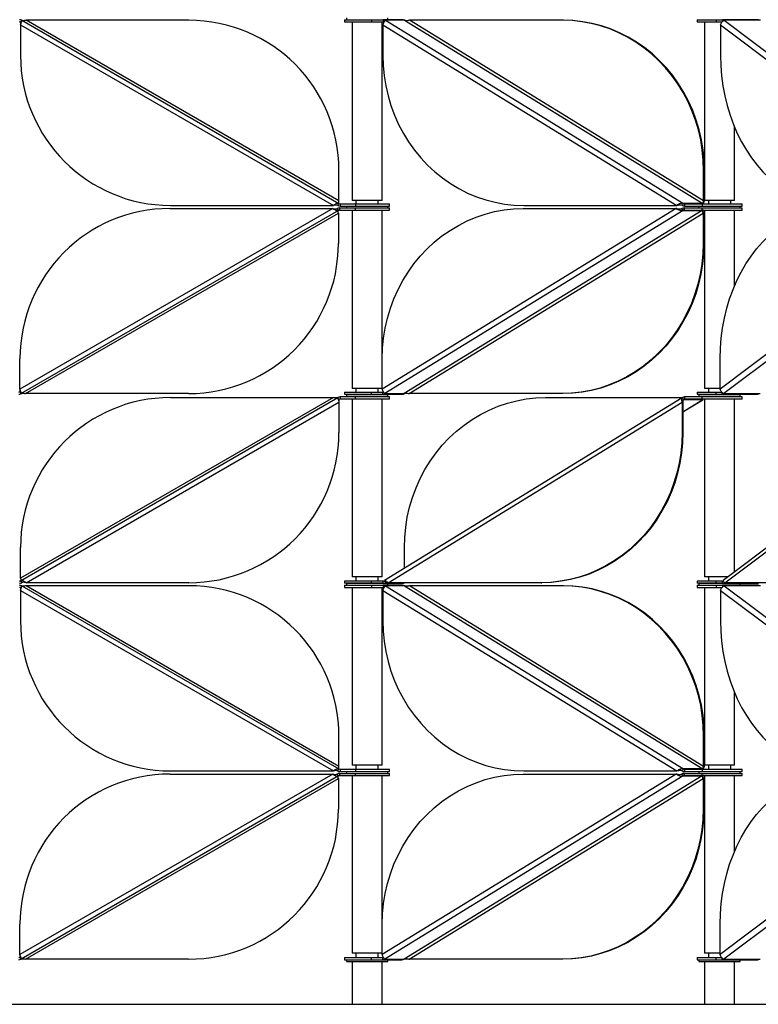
# Model space of a CAD drawing. Header units: millimetres. Extents: x 5 to 415, y 2 to 292.
# Tile 9 of 82: x 98 to 118, y 154 to 180. Entities that reach past the tile are written whole.
import ezdxf

# ---------------------------------------------------------------- set-up
doc = ezdxf.new("R2010")
doc.units = ezdxf.units.MM

msp = doc.modelspace()

# ---------------------------------------------------------------- linework, layer by layer
at = {"color": 7, "linetype": 'Continuous', "lineweight": 25}
for p, q in [((98.3676, 180.2235), (98.3376, 180.1716)), ((98.3376, 180.1023), (106.6758, 175.2882)), ((98.3376, 180.1023), (98.3376, 179.2882)), ((98.3676, 180.2235), (106.8258, 175.3402)), ((106.8258, 175.4094), (98.4876, 180.2235)), ((102.8258, 180.2235), (98.4876, 180.2235)), ((106.9737, 180.2396), (106.9737, 180.1796)), ((106.9737, 180.2396), (107.6947, 180.2396)), ((106.9737, 180.1796), (107.6947, 180.1796)), ((107.0237, 180.2896), (107.0237, 180.2396)), ((107.1737, 180.1796), (107.1737, 175.4221)), ((107.6947, 180.2396), (107.6947, 180.1796)), ((107.6947, 180.2396), (108.0065, 180.2396)), ((107.6947, 180.1796), (108.0069, 180.1796)), ((107.9737, 175.4221), (107.9737, 180.1796)), ((107.994, 180.1023), (115.8296, 175.2882)), ((107.994, 180.1023), (107.994, 179.2882)), ((108.0069, 180.2396), (108.0069, 180.1796)), ((108.0069, 180.2396), (108.0103, 180.2396)), ((108.5164, 180.2396), (108.0103, 180.2396)), ((108.0633, 180.2235), (116.0116, 175.3402)), ((108.5762, 180.2235), (108.0633, 180.2235)), ((108.1237, 180.2396), (108.1237, 180.2896)), ((108.5164, 180.2396), (108.5198, 180.2396)), ((108.5762, 180.2235), (116.5246, 175.3402)), ((116.5451, 175.4094), (108.7095, 180.2235)), ((112.7862, 180.2235), (108.7095, 180.2235)), ((112.8067, 180.2235), (112.7862, 180.2235)), ((116.3709, 180.2396), (116.3709, 180.1796)), ((116.3709, 180.2396), (116.8837, 180.2396)), ((116.3709, 180.1796), (116.8837, 180.1796)), ((116.5709, 180.1796), (116.5709, 175.4221)), ((116.8837, 180.2396), (116.8837, 180.1796)), ((116.8837, 180.2396), (117.0487, 180.2396)), ((116.8837, 180.1796), (117.0407, 180.1796)), ((116.997, 180.1023), (123.3853, 175.2882)), ((116.997, 180.1023), (116.997, 179.2882)), ((117.0511, 180.2396), (117.0511, 180.1946)), ((117.0511, 180.2396), (117.0576, 180.2396)), ((118.0087, 180.2396), (117.0576, 180.2396)), ((117.0971, 180.2235), (123.5773, 175.3402)), ((118.0611, 180.2235), (117.0971, 180.2235)), ((117.3709, 175.4221), (117.3709, 177.3736)), ((106.8258, 175.4094), (106.8258, 176.2235)), ((116.5451, 175.4094), (116.5451, 176.2235)), ((116.5656, 176.2235), (116.5451, 176.2235)), ((116.5656, 175.4094), (116.5656, 176.2235)), ((106.7958, 175.2882), (106.8258, 175.3402)), ((107.9259, 175.4221), (107.1737, 175.4221)), ((107.2737, 175.4221), (107.2737, 175.3321)), ((107.8737, 175.3321), (107.8737, 175.4221)), ((107.9737, 175.4221), (107.9259, 175.4221)), ((115.9834, 175.2882), (116.0116, 175.3402)), ((116.5246, 175.3402), (116.0116, 175.3402)), ((116.5451, 175.4094), (116.5656, 175.4094)), ((117.3231, 175.4221), (116.5709, 175.4221)), ((116.6709, 175.4221), (116.6709, 175.3321)), ((117.2709, 175.3321), (117.2709, 175.4221)), ((117.3709, 175.4221), (117.3231, 175.4221)), ((106.6598, 175.2061), (98.3215, 170.392)), ((106.8098, 175.1541), (98.3515, 170.2708)), ((98.4715, 170.2708), (106.8098, 175.0848)), ((102.3215, 175.2061), (106.6598, 175.2061)), ((102.3376, 175.2882), (106.6758, 175.2882)), ((106.8098, 175.1541), (106.7798, 175.2061)), ((106.8098, 175.0848), (106.8098, 174.2708)), ((106.8398, 175.2222), (106.8398, 175.1622)), ((106.8398, 175.2222), (107.259, 175.2222)), ((106.8398, 175.1622), (107.259, 175.1622)), ((106.8558, 175.3321), (106.8558, 175.2721)), ((106.8558, 175.3321), (107.27, 175.3321)), ((106.8558, 175.2721), (107.27, 175.2721)), ((107.0237, 175.2721), (107.0237, 175.2222)), ((107.1737, 175.1622), (107.1737, 170.4047)), ((107.259, 175.2222), (107.259, 175.1622)), ((107.259, 175.2222), (108.1737, 175.2222)), ((107.259, 175.1622), (108.1737, 175.1622)), ((107.27, 175.3321), (107.27, 175.2721)), ((107.27, 175.3321), (108.1737, 175.3321)), ((107.27, 175.2721), (108.1737, 175.2721)), ((107.9737, 170.4047), (107.9737, 175.1622)), ((115.8145, 175.2061), (107.9789, 170.392)), ((115.9965, 175.1541), (108.0482, 170.2708)), ((108.1237, 175.2222), (108.1237, 175.2721)), ((108.1737, 175.2721), (108.1737, 175.3321)), ((108.1737, 175.1622), (108.1737, 175.2222)), ((116.5094, 175.1541), (108.5611, 170.2708)), ((108.6944, 170.2708), (116.53, 175.0848)), ((111.7378, 175.2061), (115.8145, 175.2061)), ((111.7529, 175.2882), (115.8296, 175.2882)), ((115.835, 175.2061), (115.8145, 175.2061)), ((115.8502, 175.2882), (115.8296, 175.2882)), ((115.9965, 175.1541), (115.9683, 175.2061)), ((115.9965, 175.1541), (116.5094, 175.1541)), ((116.0247, 175.2222), (116.0247, 175.1622)), ((116.0282, 175.2222), (116.0247, 175.2222)), ((116.0282, 175.1622), (116.0247, 175.1622)), ((116.0282, 175.1622), (116.0282, 175.2222)), ((116.032, 175.2222), (116.5004, 175.2222)), ((116.032, 175.1622), (116.5004, 175.1622)), ((116.0398, 175.3321), (116.0398, 175.2721)), ((116.0398, 175.3321), (116.5085, 175.3321)), ((116.0398, 175.2721), (116.5085, 175.2721)), ((116.4209, 175.2721), (116.4209, 175.2222)), ((116.5004, 175.2222), (116.5004, 175.1622)), ((116.5004, 175.2222), (117.5709, 175.2222)), ((116.5004, 175.1622), (117.5709, 175.1622)), ((116.5085, 175.3321), (116.5085, 175.2721)), ((116.5085, 175.3321), (117.5709, 175.3321)), ((116.5085, 175.2721), (117.5709, 175.2721)), ((116.53, 175.0848), (116.5505, 175.0848)), ((116.53, 175.0848), (116.53, 174.2708)), ((116.5505, 175.0848), (116.5505, 174.2708)), ((116.5709, 175.1622), (116.5709, 170.4047)), ((123.373, 175.2061), (116.9847, 170.392)), ((123.565, 175.1541), (117.0848, 170.2708)), ((117.3709, 173.1499), (117.3709, 175.1622)), ((117.5209, 175.2222), (117.5209, 175.2721)), ((117.5709, 175.2721), (117.5709, 175.3321)), ((117.5709, 175.1622), (117.5709, 175.2222)), ((116.5505, 174.2708), (116.53, 174.2708)), ((98.3215, 170.392), (98.3215, 171.2061)), ((107.9789, 170.392), (107.9789, 171.2061)), ((116.9847, 170.392), (116.9847, 171.2061)), ((107.6318, 170.4047), (107.1737, 170.4047)), ((107.2737, 170.4047), (107.2737, 170.3147)), ((107.9737, 170.4047), (107.6318, 170.4047)), ((107.8737, 170.3147), (107.8737, 170.4047)), ((116.9847, 170.4047), (116.5709, 170.4047)), ((116.6709, 170.4047), (116.6709, 170.3147)), ((98.3215, 170.3227), (98.3515, 170.2708)), ((98.3376, 165.2827), (106.7958, 170.166)), ((106.6758, 170.166), (98.3376, 165.352)), ((102.8098, 170.2708), (98.4715, 170.2708)), ((102.3376, 170.166), (106.6758, 170.166)), ((106.8258, 170.1141), (106.7958, 170.166)), ((106.8558, 170.1821), (106.8558, 170.1221)), ((107.27, 170.1821), (106.8558, 170.1821)), ((107.27, 170.1221), (106.8558, 170.1221)), ((106.9737, 170.3147), (106.9737, 170.2547)), ((106.9737, 170.3147), (107.6821, 170.3147)), ((106.9737, 170.2547), (107.6821, 170.2547)), ((107.0237, 170.2547), (107.0237, 170.2047)), ((107.0237, 170.2047), (107.5641, 170.2047)), ((107.1737, 170.2047), (107.1737, 170.1821)), ((107.1737, 170.1221), (107.1737, 165.3871)), ((107.27, 170.1221), (107.27, 170.1821)), ((108.1737, 170.1821), (107.27, 170.1821)), ((108.1737, 170.1221), (107.27, 170.1221)), ((107.5641, 170.2047), (108.1237, 170.2047)), ((107.6821, 170.3147), (107.6821, 170.2547)), ((107.6821, 170.3147), (107.9918, 170.3147)), ((107.6821, 170.2547), (107.9918, 170.2547)), ((107.9737, 170.1821), (107.9737, 170.2047)), ((107.9737, 165.3871), (107.9737, 170.1221)), ((107.9918, 170.2547), (107.9918, 170.3147)), ((107.9918, 170.2547), (108.5047, 170.2547)), ((115.9738, 170.1624), (108.0383, 165.2869)), ((108.0482, 170.2708), (108.5611, 170.2708)), ((108.1237, 170.2047), (108.1237, 170.2547)), ((108.1737, 170.1221), (108.1737, 170.1821)), ((112.7711, 170.2708), (108.6944, 170.2708)), ((112.3274, 170.166), (115.9834, 170.166)), ((112.7916, 170.2708), (112.7711, 170.2708)), ((116.0116, 170.1141), (115.9834, 170.166)), ((115.9911, 169.7863), (116.5246, 170.1141)), ((115.9911, 169.7841), (116.5213, 170.1098)), ((115.9998, 170.1068), (116.0116, 170.1141)), ((116.0116, 170.1141), (116.5246, 170.1141)), ((116.0398, 170.1821), (116.0398, 170.1221)), ((116.5085, 170.1821), (116.0398, 170.1821)), ((116.5085, 170.1221), (116.0398, 170.1221)), ((116.3709, 170.3147), (116.3709, 170.2547)), ((116.3709, 170.3147), (116.871, 170.3147)), ((116.3709, 170.2547), (116.871, 170.2547)), ((116.4209, 170.2547), (116.4209, 170.2047)), ((116.4209, 170.2047), (116.7739, 170.2047)), ((116.5085, 170.1221), (116.5085, 170.1821)), ((117.5709, 170.1821), (116.5085, 170.1821)), ((117.5709, 170.1221), (116.5085, 170.1221)), ((116.5246, 170.1141), (116.5201, 170.1117)), ((116.5709, 170.2047), (116.5709, 170.1821)), ((116.5709, 170.1221), (116.5709, 165.3871)), ((116.7739, 170.2047), (117.5209, 170.2047)), ((116.871, 170.3147), (116.871, 170.2547)), ((116.871, 170.3147), (117.029, 170.3147)), ((116.871, 170.2547), (117.0388, 170.2547)), ((117.0388, 170.2547), (117.0388, 170.2991)), ((117.0388, 170.2547), (118.0028, 170.2547)), ((123.5223, 170.1536), (117.0653, 165.2877)), ((117.0848, 170.2708), (118.0488, 170.2708)), ((117.3709, 170.1821), (117.3709, 170.2047)), ((117.3709, 165.518), (117.3709, 170.1221)), ((117.5209, 170.2047), (117.5209, 170.2547)), ((117.5709, 170.1221), (117.5709, 170.1821)), ((98.4876, 165.2307), (106.8258, 170.0448)), ((106.8258, 170.0448), (106.8258, 169.2307)), ((108.135, 165.2307), (115.9706, 170.0448)), ((115.9911, 170.0448), (115.9706, 170.0448)), ((115.9706, 170.0448), (115.9706, 169.2307)), ((115.9911, 170.0448), (115.9911, 169.2307)), ((117.1119, 165.2307), (123.5002, 170.0448)), ((115.9706, 169.2307), (115.9911, 169.2307)), ((98.3376, 165.352), (98.3376, 166.166)), ((108.5685, 165.6127), (108.5685, 166.166)), ((107.8258, 165.3871), (107.1737, 165.3871)), ((107.2737, 165.3871), (107.2737, 165.2746)), ((107.9737, 165.3871), (107.8258, 165.3871)), ((107.8737, 165.2746), (107.8737, 165.3871)), ((117.1972, 165.3871), (116.5709, 165.3871)), ((116.6709, 165.3871), (116.6709, 165.2746)), ((98.3376, 165.2827), (98.3676, 165.2307)), ((98.3676, 165.1485), (98.3376, 165.0966)), ((98.3676, 165.1485), (106.8258, 160.2652)), ((102.8258, 165.2307), (98.4876, 165.2307)), ((106.8258, 160.3344), (98.4876, 165.1485)), ((102.8258, 165.1485), (98.4876, 165.1485)), ((106.9737, 165.2746), (106.9737, 165.2146)), ((107.6947, 165.2746), (106.9737, 165.2746)), ((107.6947, 165.2146), (106.9737, 165.2146)), ((106.9737, 165.1646), (106.9737, 165.1046)), ((106.9737, 165.1646), (107.6947, 165.1646)), ((106.9737, 165.1046), (107.6947, 165.1046)), ((107.0237, 165.2146), (107.0237, 165.1646)), ((107.0237, 165.2146), (107.0722, 165.2146)), ((107.0722, 165.2146), (108.1237, 165.2146)), ((107.1737, 165.2146), (107.1737, 165.2146)), ((107.1737, 165.1046), (107.1737, 160.3696)), ((107.6947, 165.2146), (107.6947, 165.2746)), ((108.0069, 165.2746), (107.6947, 165.2746)), ((108.0048, 165.2146), (107.6947, 165.2146)), ((107.6947, 165.1646), (107.6947, 165.1046)), ((107.6947, 165.1646), (108.0065, 165.1646)), ((107.6947, 165.1046), (108.0069, 165.1046)), ((107.9737, 165.2146), (107.9737, 165.2146)), ((107.9737, 160.3696), (107.9737, 165.1046)), ((108.0069, 165.2146), (108.0069, 165.2746)), ((108.0103, 165.2146), (108.0069, 165.2146)), ((108.0069, 165.1646), (108.0069, 165.1046)), ((108.0069, 165.1646), (108.0103, 165.1646)), ((108.0103, 165.2146), (108.5164, 165.2146)), ((108.5164, 165.1646), (108.0103, 165.1646)), ((108.0351, 165.2827), (108.0633, 165.2307)), ((108.0633, 165.2307), (108.0779, 165.2397)), ((108.0633, 165.2307), (108.132, 165.2307)), ((108.0633, 165.1485), (116.0116, 160.2652)), ((108.5762, 165.1485), (108.0633, 165.1485)), ((108.1237, 165.1646), (108.1237, 165.2146)), ((112.2117, 165.2307), (108.135, 165.2307)), ((108.5198, 165.2146), (108.5164, 165.2146)), ((108.5164, 165.1646), (108.5198, 165.1646)), ((108.5762, 165.1485), (116.5246, 160.2652)), ((116.5451, 160.3344), (108.7095, 165.1485)), ((112.7862, 165.1485), (108.7095, 165.1485)), ((112.2117, 165.2307), (112.2322, 165.2307)), ((112.8067, 165.1485), (112.7862, 165.1485)), ((116.3709, 165.2746), (116.3709, 165.2146)), ((116.8837, 165.2746), (116.3709, 165.2746)), ((116.8837, 165.2146), (116.3709, 165.2146)), ((116.3709, 165.1646), (116.3709, 165.1046)), ((116.3709, 165.1646), (116.8837, 165.1646)), ((116.3709, 165.1046), (116.8837, 165.1046)), ((116.4209, 165.2146), (116.4209, 165.1646)), ((116.4209, 165.2146), (117.5209, 165.2146)), ((116.5709, 165.2146), (116.5709, 165.2146)), ((116.5709, 165.1046), (116.5709, 160.3696)), ((116.8837, 165.2146), (116.8837, 165.2746)), ((117.0511, 165.2746), (116.8837, 165.2746)), ((117.0498, 165.2146), (116.8837, 165.2146)), ((116.8837, 165.1646), (116.8837, 165.1046)), ((116.8837, 165.1646), (117.0487, 165.1646)), ((116.8837, 165.1046), (117.0407, 165.1046)), ((117.0511, 165.2146), (117.0511, 165.2746)), ((117.0576, 165.2146), (117.0511, 165.2146)), ((117.0511, 165.1646), (117.0576, 165.1646)), ((117.0511, 165.1646), (117.0511, 165.1196)), ((117.0576, 165.2146), (118.0087, 165.2146)), ((118.0087, 165.1646), (117.0576, 165.1646)), ((117.0852, 165.2576), (117.0971, 165.2307)), ((117.0971, 165.2307), (117.1053, 165.2369)), ((117.0971, 165.1485), (123.5773, 160.2652)), ((118.0611, 165.1485), (117.0971, 165.1485)), ((120.4356, 165.2307), (117.1119, 165.2307)), ((117.3709, 165.2146), (117.3709, 165.2146)), ((117.5209, 165.1646), (117.5209, 165.2146)), ((98.3376, 165.0273), (106.6758, 160.2132)), ((98.3376, 165.0273), (98.3376, 164.2132)), ((107.994, 165.0273), (115.8296, 160.2132)), ((107.994, 165.0273), (107.994, 164.2132)), ((116.997, 165.0273), (123.3853, 160.2132)), ((116.997, 165.0273), (116.997, 164.2132)), ((117.3709, 160.3696), (117.3709, 162.2986)), ((106.8258, 160.3344), (106.8258, 161.1485)), ((116.5451, 160.3344), (116.5451, 161.1485)), ((116.5656, 161.1485), (116.5451, 161.1485)), ((116.5656, 160.3344), (116.5656, 161.1485)), ((106.6598, 160.1311), (98.3215, 155.317)), ((102.3215, 160.1311), (106.6598, 160.1311)), ((102.3376, 160.2132), (106.6758, 160.2132)), ((106.8098, 160.0791), (106.7798, 160.1311)), ((106.7958, 160.2132), (106.8258, 160.2652)), ((106.8398, 160.1472), (106.8398, 160.0872)), ((106.8398, 160.1472), (107.259, 160.1472)), ((106.8558, 160.2571), (106.8558, 160.1971)), ((106.8558, 160.2571), (107.27, 160.2571)), ((106.8558, 160.1971), (107.27, 160.1971)), ((107.0237, 160.1971), (107.0237, 160.1472)), ((107.9259, 160.3696), (107.1737, 160.3696)), ((107.259, 160.1472), (107.259, 160.0872)), ((107.259, 160.1472), (108.1737, 160.1472)), ((107.27, 160.2571), (107.27, 160.1971)), ((107.27, 160.2571), (108.1737, 160.2571)), ((107.27, 160.1971), (108.1737, 160.1971)), ((107.2737, 160.3696), (107.2737, 160.2571)), ((107.8737, 160.2571), (107.8737, 160.3696)), ((107.9737, 160.3696), (107.9259, 160.3696)), ((115.8145, 160.1311), (107.9789, 155.317)), ((108.1237, 160.1472), (108.1237, 160.1971)), ((108.1737, 160.1971), (108.1737, 160.2571)), ((108.1737, 160.0872), (108.1737, 160.1472)), ((111.7378, 160.1311), (115.8145, 160.1311)), ((111.7529, 160.2132), (115.8296, 160.2132)), ((115.835, 160.1311), (115.8145, 160.1311)), ((115.8502, 160.2132), (115.8296, 160.2132)), ((115.9965, 160.0791), (115.9683, 160.1311)), ((115.9834, 160.2132), (116.0116, 160.2652)), ((116.5246, 160.2652), (116.0116, 160.2652)), ((116.0247, 160.1472), (116.0247, 160.0872)), ((116.0282, 160.1472), (116.0247, 160.1472)), ((116.0282, 160.0872), (116.0282, 160.1472)), ((116.032, 160.1472), (116.5004, 160.1472)), ((116.0398, 160.2571), (116.0398, 160.1971)), ((116.0398, 160.2571), (116.5085, 160.2571)), ((116.0398, 160.1971), (116.5085, 160.1971)), ((116.4209, 160.1971), (116.4209, 160.1472)), ((116.5004, 160.1472), (116.5004, 160.0872)), ((116.5004, 160.1472), (117.5709, 160.1472)), ((116.5085, 160.2571), (116.5085, 160.1971)), ((116.5085, 160.2571), (117.5709, 160.2571)), ((116.5085, 160.1971), (117.5709, 160.1971)), ((116.5451, 160.3344), (116.5656, 160.3344)), ((117.3231, 160.3696), (116.5709, 160.3696)), ((116.6709, 160.3696), (116.6709, 160.2571)), ((123.373, 160.1311), (116.9847, 155.317)), ((117.2709, 160.2571), (117.2709, 160.3696)), ((117.3709, 160.3696), (117.3231, 160.3696)), ((117.5209, 160.1472), (117.5209, 160.1971)), ((117.5709, 160.1971), (117.5709, 160.2571)), ((117.5709, 160.0872), (117.5709, 160.1472)), ((106.8098, 160.0791), (98.3515, 155.1958)), ((98.4715, 155.1958), (106.8098, 160.0098)), ((106.8098, 160.0098), (106.8098, 159.1958)), ((106.8398, 160.0872), (107.259, 160.0872)), ((107.1737, 160.0872), (107.1737, 155.3522)), ((107.259, 160.0872), (108.1737, 160.0872)), ((107.9737, 155.3522), (107.9737, 160.0872)), ((115.9965, 160.0791), (108.0482, 155.1958)), ((116.5094, 160.0791), (108.5611, 155.1958)), ((108.6944, 155.1958), (116.53, 160.0098)), ((115.9965, 160.0791), (116.5094, 160.0791)), ((116.0282, 160.0872), (116.0247, 160.0872)), ((116.032, 160.0872), (116.5004, 160.0872)), ((116.5004, 160.0872), (117.5709, 160.0872)), ((116.53, 160.0098), (116.5505, 160.0098)), ((116.53, 160.0098), (116.53, 159.1958)), ((116.5505, 160.0098), (116.5505, 159.1958)), ((116.5709, 160.0872), (116.5709, 155.3522)), ((123.565, 160.0791), (117.0848, 155.1958)), ((117.3709, 158.0749), (117.3709, 160.0872)), ((116.5505, 159.1958), (116.53, 159.1958)), ((98.3215, 155.317), (98.3215, 156.1311)), ((107.9789, 155.317), (107.9789, 156.1311)), ((116.9847, 155.317), (116.9847, 156.1311)), ((98.3215, 155.2477), (98.3515, 155.1958)), ((102.8098, 155.1958), (98.4715, 155.1958)), ((106.9737, 155.2397), (106.9737, 155.1797)), ((106.9737, 155.2397), (107.6821, 155.2397)), ((106.9737, 155.1797), (107.6821, 155.1797)), ((107.0237, 155.1797), (107.0237, 155.1297)), ((107.0237, 155.1297), (107.5641, 155.1297)), ((107.6318, 155.3522), (107.1737, 155.3522)), ((107.1737, 155.2421), (107.1737, 155.2397)), ((107.1737, 155.2421), (107.5737, 155.2421)), ((107.1737, 155.1297), (107.1737, 153.9921)), ((107.2737, 155.3522), (107.2737, 155.2421)), ((107.5641, 155.1297), (108.1237, 155.1297)), ((107.5737, 155.2421), (107.9737, 155.2421)), ((107.9737, 155.3522), (107.6318, 155.3522)), ((107.6821, 155.2397), (107.6821, 155.1797)), ((107.6821, 155.2397), (107.9918, 155.2397)), ((107.6821, 155.1797), (107.9918, 155.1797)), ((107.8737, 155.2421), (107.8737, 155.3522)), ((107.9737, 155.2397), (107.9737, 155.2421)), ((107.9737, 153.9921), (107.9737, 155.1297)), ((107.9918, 155.1797), (107.9918, 155.2397)), ((107.9918, 155.1797), (108.5047, 155.1797)), ((108.0482, 155.1958), (108.5611, 155.1958)), ((108.1237, 155.1297), (108.1237, 155.1797)), ((112.7711, 155.1958), (108.6944, 155.1958)), ((112.7916, 155.1958), (112.7711, 155.1958)), ((116.3709, 155.2397), (116.3709, 155.1797)), ((116.3709, 155.2397), (116.871, 155.2397)), ((116.3709, 155.1797), (116.871, 155.1797)), ((116.4209, 155.1797), (116.4209, 155.1297)), ((116.4209, 155.1297), (116.7739, 155.1297)), ((116.9847, 155.3522), (116.5709, 155.3522)), ((116.5709, 155.2421), (116.5709, 155.2397)), ((116.5709, 155.2421), (116.9709, 155.2421)), ((116.5709, 155.1297), (116.5709, 153.9921)), ((116.6709, 155.3522), (116.6709, 155.2421)), ((116.7739, 155.1297), (117.5209, 155.1297)), ((116.871, 155.2397), (116.871, 155.1797)), ((116.871, 155.2397), (117.029, 155.2397)), ((116.871, 155.1797), (117.0388, 155.1797)), ((116.9709, 155.2421), (117.0248, 155.2421)), ((117.0388, 155.1797), (117.0388, 155.2241)), ((117.0388, 155.1797), (118.0028, 155.1797)), ((117.0848, 155.1958), (118.0488, 155.1958)), ((117.3709, 153.9921), (117.3709, 155.1297)), ((117.5209, 155.1297), (117.5209, 155.1797)), ((77.8621, 153.9921), (127.2852, 153.9921))]:
    msp.add_line(p, q, dxfattribs=at)
at = {"color": 7, "linetype": 'Continuous', "lineweight": 25, "flags": 128}
for points in [[(116.5451, 176.2235), (116.5363, 176.4965), (116.5101, 176.7682), (116.4665, 177.0373), (116.4057, 177.3027), (116.328, 177.563), (116.2339, 177.8171), (116.1236, 178.0638), (115.9979, 178.3019), (115.8571, 178.5302), (115.702, 178.7479), (115.5333, 178.9537), (115.3518, 179.1469), (115.1584, 179.3264), (114.9539, 179.4914), (114.7392, 179.6412), (114.5155, 179.7751), (114.2837, 179.8924), (114.045, 179.9926), (113.8003, 180.0752), (113.551, 180.1399), (113.298, 180.1863), (113.0427, 180.2142), (112.7862, 180.2235)], [(116.5656, 176.2235), (116.5568, 176.4965), (116.5306, 176.7682), (116.487, 177.0373), (116.4262, 177.3027), (116.3486, 177.563), (116.2544, 177.8171), (116.1442, 178.0638), (116.0184, 178.3019), (115.8776, 178.5302), (115.7225, 178.7479), (115.5538, 178.9537), (115.3723, 179.1469), (115.1789, 179.3264), (114.9744, 179.4914), (114.7598, 179.6412), (114.536, 179.7751), (114.3043, 179.8924), (114.0655, 179.9926), (113.8208, 180.0752), (113.5715, 180.1399), (113.3185, 180.1863), (113.0632, 180.2142), (112.8067, 180.2235)], [(107.994, 179.2882), (108.0028, 179.0152), (108.0291, 178.7435), (108.0727, 178.4744), (108.1334, 178.209), (108.2111, 177.9487), (108.3052, 177.6946), (108.4155, 177.4479), (108.5413, 177.2099), (108.682, 176.9815), (108.8371, 176.7638), (109.0058, 176.558), (109.1873, 176.3648), (109.3807, 176.1853), (109.5853, 176.0203), (109.7999, 175.8705), (110.0236, 175.7367), (110.2554, 175.6193), (110.4942, 175.5191), (110.7388, 175.4365), (110.9882, 175.3719), (111.2411, 175.3254), (111.4964, 175.2975), (111.7529, 175.2882)], [(116.997, 179.2882), (117.0041, 179.0152), (117.0255, 178.7435), (117.0611, 178.4744), (117.1106, 178.209), (117.174, 177.9487), (117.2507, 177.6946), (117.3406, 177.4479), (117.4431, 177.2099), (117.5579, 176.9815), (117.6844, 176.7638), (117.8219, 176.558), (117.9698, 176.3648), (118.1276, 176.1853), (118.2943, 176.0203), (118.4693, 175.8705), (118.6517, 175.7367), (118.8406, 175.6193), (119.0353, 175.5191), (119.2348, 175.4365), (119.4381, 175.3719), (119.6443, 175.3254), (119.8524, 175.2975), (120.0616, 175.2882)], [(107.9789, 171.2061), (107.9877, 171.4791), (108.014, 171.7507), (108.0576, 172.0199), (108.1183, 172.2853), (108.196, 172.5456), (108.2901, 172.7997), (108.4004, 173.0463), (108.5262, 173.2844), (108.6669, 173.5128), (108.822, 173.7304), (108.9907, 173.9363), (109.1722, 174.1294), (109.3656, 174.3089), (109.5701, 174.474), (109.7848, 174.6238), (110.0085, 174.7576), (110.2403, 174.8749), (110.479, 174.9751), (110.7237, 175.0578), (110.9731, 175.1224), (111.226, 175.1688), (111.4813, 175.1968), (111.7378, 175.2061)], [(116.9847, 171.2061), (116.9918, 171.4791), (117.0132, 171.7507), (117.0488, 172.0199), (117.0983, 172.2853), (117.1616, 172.5456), (117.2384, 172.7997), (117.3283, 173.0463), (117.4308, 173.2844), (117.5456, 173.5128), (117.672, 173.7304), (117.8096, 173.9363), (117.9575, 174.1294), (118.1152, 174.3089), (118.282, 174.474), (118.457, 174.6238), (118.6394, 174.7576), (118.8283, 174.8749), (119.023, 174.9751), (119.2224, 175.0578), (119.4257, 175.1224), (119.632, 175.1688), (119.8401, 175.1968), (120.0493, 175.2061)], [(116.53, 174.2708), (116.5212, 173.9978), (116.495, 173.7261), (116.4513, 173.4569), (116.3906, 173.1916), (116.3129, 172.9312), (116.2188, 172.6772), (116.1085, 172.4305), (115.9827, 172.1924), (115.842, 171.964), (115.6869, 171.7464), (115.5182, 171.5405), (115.3367, 171.3474), (115.1433, 171.1679), (114.9388, 171.0029), (114.7241, 170.8531), (114.5004, 170.7192), (114.2686, 170.6019), (114.0299, 170.5017), (113.7852, 170.4191), (113.5359, 170.3544), (113.2829, 170.308), (113.0276, 170.2801), (112.7711, 170.2708)], [(116.5505, 174.2708), (116.5417, 173.9978), (116.5155, 173.7261), (116.4719, 173.4569), (116.4111, 173.1916), (116.3334, 172.9312), (116.2393, 172.6772), (116.1291, 172.4305), (116.0033, 172.1924), (115.8625, 171.964), (115.7074, 171.7464), (115.5387, 171.5405), (115.3572, 171.3474), (115.1638, 171.1679), (114.9593, 171.0029), (114.7447, 170.8531), (114.5209, 170.7192), (114.2891, 170.6019), (114.0504, 170.5017), (113.8057, 170.4191), (113.5564, 170.3544), (113.3034, 170.308), (113.0481, 170.2801), (112.7916, 170.2708)], [(108.5685, 166.166), (108.5773, 166.439), (108.6035, 166.7107), (108.6471, 166.9799), (108.7079, 167.2452), (108.7856, 167.5056), (108.8797, 167.7596), (108.99, 168.0063), (109.1157, 168.2444), (109.2565, 168.4728), (109.4116, 168.6904), (109.5803, 168.8962), (109.7618, 169.0894), (109.9552, 169.2689), (110.1597, 169.4339), (110.3743, 169.5837), (110.5981, 169.7176), (110.8299, 169.8349), (111.0686, 169.9351), (111.3133, 170.0177), (111.5626, 170.0824), (111.8156, 170.1288), (112.0709, 170.1567), (112.3274, 170.166)], [(115.9706, 169.2307), (115.9618, 168.9577), (115.9356, 168.686), (115.892, 168.4169), (115.8312, 168.1515), (115.7536, 167.8912), (115.6594, 167.6371), (115.5492, 167.3905), (115.4234, 167.1524), (115.2826, 166.924), (115.1275, 166.7064), (114.9588, 166.5005), (114.7774, 166.3074), (114.5839, 166.1279), (114.3794, 165.9628), (114.1648, 165.813), (113.941, 165.6792), (113.7093, 165.5619), (113.4705, 165.4617), (113.2259, 165.379), (112.9765, 165.3144), (112.7236, 165.268), (112.4682, 165.24), (112.2117, 165.2307)], [(115.9911, 169.2307), (115.9824, 168.9577), (115.9561, 168.686), (115.9125, 168.4169), (115.8517, 168.1515), (115.7741, 167.8912), (115.6799, 167.6371), (115.5697, 167.3905), (115.4439, 167.1524), (115.3031, 166.924), (115.148, 166.7064), (114.9794, 166.5005), (114.7979, 166.3074), (114.6044, 166.1279), (114.3999, 165.9628), (114.1853, 165.813), (113.9616, 165.6792), (113.7298, 165.5619), (113.491, 165.4617), (113.2464, 165.379), (112.997, 165.3144), (112.7441, 165.268), (112.4888, 165.24), (112.2322, 165.2307)], [(116.5451, 161.1485), (116.5363, 161.4215), (116.5101, 161.6932), (116.4665, 161.9623), (116.4057, 162.2277), (116.328, 162.488), (116.2339, 162.7421), (116.1236, 162.9888), (115.9979, 163.2269), (115.8571, 163.4552), (115.702, 163.6729), (115.5333, 163.8787), (115.3518, 164.0719), (115.1584, 164.2514), (114.9539, 164.4164), (114.7392, 164.5662), (114.5155, 164.7001), (114.2837, 164.8174), (114.045, 164.9176), (113.8003, 165.0002), (113.551, 165.0649), (113.298, 165.1113), (113.0427, 165.1392), (112.7862, 165.1485)], [(116.5656, 161.1485), (116.5568, 161.4215), (116.5306, 161.6932), (116.487, 161.9623), (116.4262, 162.2277), (116.3486, 162.488), (116.2544, 162.7421), (116.1442, 162.9888), (116.0184, 163.2269), (115.8776, 163.4552), (115.7225, 163.6729), (115.5538, 163.8787), (115.3723, 164.0719), (115.1789, 164.2514), (114.9744, 164.4164), (114.7598, 164.5662), (114.536, 164.7001), (114.3043, 164.8174), (114.0655, 164.9176), (113.8208, 165.0002), (113.5715, 165.0649), (113.3185, 165.1113), (113.0632, 165.1392), (112.8067, 165.1485)], [(107.994, 164.2132), (108.0028, 163.9402), (108.0291, 163.6685), (108.0727, 163.3994), (108.1334, 163.134), (108.2111, 162.8737), (108.3052, 162.6196), (108.4155, 162.3729), (108.5413, 162.1349), (108.682, 161.9065), (108.8371, 161.6888), (109.0058, 161.483), (109.1873, 161.2898), (109.3807, 161.1103), (109.5853, 160.9453), (109.7999, 160.7955), (110.0236, 160.6617), (110.2554, 160.5443), (110.4942, 160.4441), (110.7388, 160.3615), (110.9882, 160.2969), (111.2411, 160.2504), (111.4964, 160.2225), (111.7529, 160.2132)], [(116.997, 164.2132), (117.0041, 163.9402), (117.0255, 163.6685), (117.0611, 163.3994), (117.1106, 163.134), (117.174, 162.8737), (117.2507, 162.6196), (117.3406, 162.3729), (117.4431, 162.1349), (117.5579, 161.9065), (117.6844, 161.6888), (117.8219, 161.483), (117.9698, 161.2898), (118.1276, 161.1103), (118.2943, 160.9453), (118.4693, 160.7955), (118.6517, 160.6617), (118.8406, 160.5443), (119.0353, 160.4441), (119.2348, 160.3615), (119.4381, 160.2969), (119.6443, 160.2504), (119.8524, 160.2225), (120.0616, 160.2132)], [(107.9789, 156.1311), (107.9877, 156.4041), (108.014, 156.6757), (108.0576, 156.9449), (108.1183, 157.2103), (108.196, 157.4706), (108.2901, 157.7247), (108.4004, 157.9713), (108.5262, 158.2094), (108.6669, 158.4378), (108.822, 158.6554), (108.9907, 158.8613), (109.1722, 159.0544), (109.3656, 159.2339), (109.5701, 159.399), (109.7848, 159.5488), (110.0085, 159.6826), (110.2403, 159.7999), (110.479, 159.9001), (110.7237, 159.9828), (110.9731, 160.0474), (111.226, 160.0938), (111.4813, 160.1218), (111.7378, 160.1311)], [(116.9847, 156.1311), (116.9918, 156.4041), (117.0132, 156.6757), (117.0488, 156.9449), (117.0983, 157.2103), (117.1616, 157.4706), (117.2384, 157.7247), (117.3283, 157.9713), (117.4308, 158.2094), (117.5456, 158.4378), (117.672, 158.6554), (117.8096, 158.8613), (117.9575, 159.0544), (118.1152, 159.2339), (118.282, 159.399), (118.457, 159.5488), (118.6394, 159.6826), (118.8283, 159.7999), (119.023, 159.9001), (119.2224, 159.9828), (119.4257, 160.0474), (119.632, 160.0938), (119.8401, 160.1218), (120.0493, 160.1311)], [(116.53, 159.1958), (116.5212, 158.9228), (116.495, 158.6511), (116.4513, 158.3819), (116.3906, 158.1166), (116.3129, 157.8562), (116.2188, 157.6022), (116.1085, 157.3555), (115.9827, 157.1174), (115.842, 156.889), (115.6869, 156.6714), (115.5182, 156.4655), (115.3367, 156.2724), (115.1433, 156.0929), (114.9388, 155.9279), (114.7241, 155.7781), (114.5004, 155.6442), (114.2686, 155.5269), (114.0299, 155.4267), (113.7852, 155.3441), (113.5359, 155.2794), (113.2829, 155.233), (113.0276, 155.2051), (112.7711, 155.1958)], [(116.5505, 159.1958), (116.5417, 158.9228), (116.5155, 158.6511), (116.4719, 158.3819), (116.4111, 158.1166), (116.3334, 157.8562), (116.2393, 157.6022), (116.1291, 157.3555), (116.0033, 157.1174), (115.8625, 156.889), (115.7074, 156.6714), (115.5387, 156.4655), (115.3572, 156.2724), (115.1638, 156.0929), (114.9593, 155.9279), (114.7447, 155.7781), (114.5209, 155.6442), (114.2891, 155.5269), (114.0504, 155.4267), (113.8057, 155.3441), (113.5564, 155.2794), (113.3034, 155.233), (113.0481, 155.2051), (112.7916, 155.1958)]]:
    msp.add_lwpolyline(points, dxfattribs=at)
at = {"color": 7, "linetype": 'Continuous', "lineweight": 25}
for centre, radius, start, end in [((98.3076, 180.1196), 0.12, 60, 90), ((98.3076, 180.1196), 0.06, 60, 90), ((102.8258, 176.2235), 4, 0, 90), ((108.0067, 180.132), 0.1076, 58.27815, 89.89215), ((108.0069, 180.1262), 0.0534, 68.28904, 89.9581), ((108.5196, 180.132), 0.1076, 58.27815, 89.89215), ((117.0503, 180.1633), 0.0763, 52.10594, 89.34065), ((102.3376, 179.2882), 4, 180, 270), ((106.8558, 175.3921), 0.06, 240, 270), ((116.0399, 175.3859), 0.0538, 238.27815, 269.89215), ((116.5528, 175.3859), 0.0538, 238.27815, 269.89215), ((102.3215, 171.2061), 4, 90, 180), ((106.8398, 175.1022), 0.12, 90, 120), ((106.8558, 175.3921), 0.12, 240, 270), ((106.8398, 175.1022), 0.06, 90, 120), ((116.0249, 175.1145), 0.1076, 90.10785, 121.72185), ((116.04, 175.3797), 0.1076, 238.27815, 269.89215), ((116.0248, 175.1084), 0.0538, 90.10785, 121.72185), ((116.5377, 175.1084), 0.0538, 90.10785, 121.72185), ((102.8098, 174.2708), 4, 270, 0), ((98.2915, 170.3747), 0.06, 270, 300), ((98.2915, 170.3747), 0.12, 270, 300), ((102.3376, 166.166), 4, 90, 180), ((106.8558, 170.0621), 0.12, 90, 120), ((106.8558, 170.0621), 0.06, 90, 120), ((107.9917, 170.3681), 0.0534, 270.04307, 292.09917), ((107.9916, 170.3623), 0.1076, 270.10785, 301.72185), ((108.5045, 170.3623), 0.1076, 270.10785, 301.72185), ((116.04, 170.0745), 0.1076, 90.10785, 121.72185), ((116.0399, 170.0683), 0.0538, 90.10785, 121.72185), ((116.5528, 170.0683), 0.0538, 90.10785, 121.72185), ((117.0379, 170.3309), 0.0763, 270.65935, 307.89406), ((102.8258, 169.2307), 4, 270, 0), ((98.3076, 165.3346), 0.06, 270, 300), ((98.3076, 165.3346), 0.12, 270, 300), ((98.3076, 165.0446), 0.12, 60, 90), ((98.3076, 165.0446), 0.06, 60, 90), ((102.8258, 161.1485), 4, 0, 90), ((108.0068, 165.3284), 0.0538, 270.10785, 301.72185), ((108.0067, 165.3223), 0.1076, 270.10785, 301.72185), ((108.0067, 165.057), 0.1076, 58.27815, 89.89215), ((108.0069, 165.0512), 0.0534, 68.28904, 89.9581), ((108.5196, 165.3223), 0.1076, 270.10785, 301.72185), ((108.5196, 165.057), 0.1076, 58.27815, 89.89215), ((117.0507, 165.3128), 0.0381, 270.65935, 307.89406), ((117.0503, 165.2909), 0.0763, 270.65935, 307.89406), ((117.0503, 165.0883), 0.0763, 52.10594, 89.34065), ((102.3376, 164.2132), 4, 180, 270), ((102.3215, 156.1311), 4, 90, 180), ((106.8398, 160.0272), 0.12, 90, 120), ((106.8558, 160.3171), 0.12, 240, 270), ((106.8558, 160.3171), 0.06, 240, 270), ((116.0249, 160.0395), 0.1076, 90.10785, 121.72185), ((116.04, 160.3047), 0.1076, 238.27815, 269.89215), ((116.0399, 160.3109), 0.0538, 238.27815, 269.89215), ((116.5528, 160.3109), 0.0538, 238.27815, 269.89215), ((106.8398, 160.0272), 0.06, 90, 120), ((116.0248, 160.0334), 0.0538, 90.10785, 121.72185), ((116.5377, 160.0334), 0.0538, 90.10785, 121.72185), ((102.8098, 159.1958), 4, 270, 0), ((98.2915, 155.2997), 0.06, 270, 300), ((98.2915, 155.2997), 0.12, 270, 300), ((107.9917, 155.2931), 0.0534, 270.04307, 292.09917), ((107.9916, 155.2873), 0.1076, 270.10785, 301.72185), ((108.5045, 155.2873), 0.1076, 270.10785, 301.72185), ((117.0379, 155.2559), 0.0763, 270.65935, 307.89406)]:
    msp.add_arc(centre, radius, start, end, dxfattribs=at)
for points, knots in [([(98.3376, 180.1023), (98.3423, 180.1154), (98.3516, 180.1417), (98.3633, 180.177), (98.3703, 180.2043), (98.3714, 180.2193), (98.3686, 180.2224), (98.3676, 180.2235)], [0, 0, 0, 0, 0.2182973, 0.4366061, 0.6549149, 0.8732236, 1, 1, 1, 1]), ([(98.3376, 180.1023), (98.3389, 180.1098), (98.3415, 180.1249), (98.3441, 180.1452), (98.344, 180.1609), (98.3413, 180.1688), (98.3384, 180.171), (98.3376, 180.1716)], [0, 0, 0, 0, 0.2289275, 0.457855, 0.686699, 0.9155428, 1, 1, 1, 1]), ([(98.4876, 180.2235), (98.473, 180.2203), (98.4436, 180.214), (98.4035, 180.211), (98.3796, 180.2169), (98.3687, 180.2229), (98.3676, 180.2235)], [0, 0, 0, 0, 0.3201967, 0.6410914, 0.961986, 1, 1, 1, 1]), ([(107.994, 180.1023), (107.9989, 180.1154), (108.0086, 180.1417), (108.0269, 180.177), (108.0442, 180.2043), (108.0568, 180.2193), (108.0615, 180.2224), (108.0633, 180.2235)], [0, 0, 0, 0, 0.2182973, 0.4366061, 0.6549149, 0.8732236, 1, 1, 1, 1]), ([(108.7095, 180.2235), (108.6952, 180.2203), (108.6667, 180.214), (108.6213, 180.211), (108.5917, 180.2169), (108.5777, 180.2229), (108.5762, 180.2235)], [0, 0, 0, 0, 0.3201967, 0.6410914, 0.961986, 1, 1, 1, 1]), ([(116.997, 180.1023), (117.0015, 180.1154), (117.0104, 180.1417), (117.0331, 180.177), (117.0586, 180.2043), (117.0811, 180.2193), (117.0928, 180.2224), (117.0971, 180.2235)], [0, 0, 0, 0, 0.21829734, 0.43660611, 0.65491491, 0.8732236, 1, 1, 1, 1]), ([(106.8258, 175.3402), (106.8176, 175.3429), (106.8011, 175.3484), (106.7657, 175.338), (106.7233, 175.3169), (106.692, 175.298), (106.6758, 175.2882)], [0, 0, 0, 0, 0.2453754, 0.4909149, 0.7364551, 1, 1, 1, 1]), ([(106.8258, 175.3402), (106.8239, 175.3421), (106.8201, 175.3461), (106.8191, 175.3602), (106.8207, 175.3789), (106.8236, 175.3964), (106.8253, 175.4067), (106.8258, 175.4094)], [0, 0, 0, 0, 0.2289275, 0.457855, 0.686699, 0.9155428, 1, 1, 1, 1]), ([(116.0116, 175.3402), (115.9986, 175.3429), (115.9726, 175.3484), (115.9259, 175.338), (115.8763, 175.3169), (115.8456, 175.298), (115.8296, 175.2882)], [0, 0, 0, 0, 0.2453754, 0.4909149, 0.7364551, 1, 1, 1, 1]), ([(116.5246, 175.3402), (116.5252, 175.3421), (116.5265, 175.3461), (116.532, 175.3602), (116.5382, 175.3789), (116.5428, 175.3964), (116.5446, 175.4067), (116.5451, 175.4094)], [0, 0, 0, 0, 0.2289275, 0.457855, 0.686699, 0.9155428, 1, 1, 1, 1]), ([(116.5346, 175.3398), (116.5365, 175.3431), (116.5443, 175.3563), (116.5555, 175.3813), (116.5629, 175.4019), (116.5656, 175.4094)], [0, 0, 0, 0, 0.172565, 0.6960192, 1, 1, 1, 1]), ([(106.6598, 175.2061), (106.6748, 175.197), (106.705, 175.1787), (106.7467, 175.1575), (106.7836, 175.1458), (106.8008, 175.1513), (106.8098, 175.1541)], [0, 0, 0, 0, 0.2453754, 0.4909149, 0.7364551, 1, 1, 1, 1]), ([(106.6598, 175.2061), (106.6744, 175.2029), (106.7037, 175.1966), (106.7439, 175.1936), (106.7678, 175.1994), (106.7786, 175.2054), (106.7798, 175.2061)], [0, 0, 0, 0, 0.32019668, 0.6410914, 0.96198601, 1, 1, 1, 1]), ([(106.7958, 175.2882), (106.7855, 175.2924), (106.7647, 175.301), (106.7248, 175.2983), (106.6939, 175.2921), (106.6776, 175.2886), (106.6758, 175.2882)], [0, 0, 0, 0, 0.3201967, 0.6410914, 0.961986, 1, 1, 1, 1]), ([(106.8098, 175.0848), (106.8084, 175.0924), (106.8058, 175.1075), (106.8033, 175.1278), (106.8034, 175.1435), (106.806, 175.1514), (106.809, 175.1535), (106.8098, 175.1541)], [0, 0, 0, 0, 0.2289275, 0.457855, 0.686699, 0.9155428, 1, 1, 1, 1]), ([(115.8145, 175.2061), (115.8293, 175.197), (115.8588, 175.1787), (115.9072, 175.1575), (115.9553, 175.1458), (115.9825, 175.1513), (115.9965, 175.1541)], [0, 0, 0, 0, 0.2453754, 0.4909149, 0.7364551, 1, 1, 1, 1]), ([(115.835, 175.2061), (115.8493, 175.2029), (115.8779, 175.1966), (115.9232, 175.1936), (115.9528, 175.1994), (115.9668, 175.2054), (115.9683, 175.2061)], [0, 0, 0, 0, 0.3201967, 0.6410914, 0.961986, 1, 1, 1, 1]), ([(115.9834, 175.2882), (115.9703, 175.2924), (115.9439, 175.301), (115.8986, 175.2983), (115.8672, 175.2921), (115.8518, 175.2886), (115.8502, 175.2882)], [0, 0, 0, 0, 0.3201967, 0.6410914, 0.961986, 1, 1, 1, 1]), ([(116.53, 175.0848), (116.5285, 175.0924), (116.5255, 175.1075), (116.5191, 175.1278), (116.5134, 175.1435), (116.5102, 175.1514), (116.5096, 175.1535), (116.5094, 175.1541)], [0, 0, 0, 0, 0.2289275, 0.457855, 0.686699, 0.9155428, 1, 1, 1, 1]), ([(116.5505, 175.0848), (116.5456, 175.0981), (116.5365, 175.123), (116.5252, 175.1441), (116.52, 175.1539)], [0, 0, 0, 0, 0.53343598, 1, 1, 1, 1]), ([(98.3515, 170.2708), (98.353, 170.2732), (98.356, 170.2781), (98.3519, 170.3004), (98.3427, 170.3313), (98.3316, 170.3637), (98.3242, 170.3844), (98.3215, 170.392)], [0, 0, 0, 0, 0.2182973, 0.4366061, 0.6549149, 0.8732236, 1, 1, 1, 1]), ([(98.3215, 170.3227), (98.3234, 170.3247), (98.3273, 170.3286), (98.3283, 170.3428), (98.3266, 170.3615), (98.3238, 170.3789), (98.322, 170.3892), (98.3215, 170.392)], [0, 0, 0, 0, 0.2289275, 0.457855, 0.686699, 0.9155428, 1, 1, 1, 1]), ([(108.0482, 170.2708), (108.0449, 170.2732), (108.0383, 170.2781), (108.022, 170.3004), (108.0041, 170.3313), (107.989, 170.3637), (107.9816, 170.3844), (107.9789, 170.392)], [0, 0, 0, 0, 0.2182973, 0.4366061, 0.6549149, 0.8732236, 1, 1, 1, 1]), ([(117.0848, 170.2708), (117.0771, 170.2732), (117.0618, 170.2781), (117.0352, 170.3004), (117.0108, 170.3313), (116.9935, 170.3637), (116.9871, 170.3844), (116.9847, 170.392)], [0, 0, 0, 0, 0.2182973, 0.4366061, 0.6549149, 0.8732236, 1, 1, 1, 1]), ([(98.3515, 170.2708), (98.3619, 170.275), (98.3826, 170.2835), (98.4226, 170.2809), (98.4535, 170.2747), (98.4698, 170.2711), (98.4715, 170.2708)], [0, 0, 0, 0, 0.3201967, 0.6410914, 0.961986, 1, 1, 1, 1]), ([(106.7958, 170.166), (106.7855, 170.1618), (106.7647, 170.1533), (106.7248, 170.1559), (106.6939, 170.1621), (106.6776, 170.1657), (106.6758, 170.166)], [0, 0, 0, 0, 0.3201967, 0.6410914, 0.961986, 1, 1, 1, 1]), ([(106.7958, 170.166), (106.7943, 170.1636), (106.7913, 170.1587), (106.7955, 170.1364), (106.8046, 170.1055), (106.8158, 170.0731), (106.8231, 170.0524), (106.8258, 170.0448)], [0, 0, 0, 0, 0.2182973, 0.4366061, 0.6549149, 0.8732236, 1, 1, 1, 1]), ([(106.8258, 170.1141), (106.8239, 170.1121), (106.8201, 170.1081), (106.8191, 170.094), (106.8207, 170.0753), (106.8236, 170.0579), (106.8253, 170.0476), (106.8258, 170.0448)], [0, 0, 0, 0, 0.2289275, 0.457855, 0.686699, 0.9155428, 1, 1, 1, 1]), ([(108.5611, 170.2708), (108.5743, 170.275), (108.6006, 170.2835), (108.6459, 170.2809), (108.6773, 170.2747), (108.6927, 170.2711), (108.6944, 170.2708)], [0, 0, 0, 0, 0.3201967, 0.6410914, 0.961986, 1, 1, 1, 1]), ([(115.9747, 170.1609), (115.9719, 170.1596), (115.9632, 170.1555), (115.9567, 170.1361), (115.9558, 170.1055), (115.9617, 170.0731), (115.9682, 170.0524), (115.9706, 170.0448)], [0, 0, 0, 0, 0.1171635, 0.3637163, 0.6102691, 0.8568217, 1, 1, 1, 1]), ([(116.0057, 170.1104), (116.0036, 170.1094), (115.9974, 170.1062), (115.9916, 170.0939), (115.9884, 170.0754), (115.9892, 170.0579), (115.9907, 170.0476), (115.9911, 170.0448)], [0, 0, 0, 0, 0.1291888, 0.3877282, 0.6461733, 0.9046182, 1, 1, 1, 1]), ([(98.3376, 165.352), (98.3389, 165.3444), (98.3415, 165.3293), (98.3441, 165.309), (98.344, 165.2933), (98.3413, 165.2854), (98.3384, 165.2833), (98.3376, 165.2827)], [0, 0, 0, 0, 0.2289275, 0.457855, 0.686699, 0.9155428, 1, 1, 1, 1]), ([(98.4876, 165.2307), (98.4725, 165.2398), (98.4424, 165.2581), (98.4007, 165.2793), (98.3637, 165.291), (98.3465, 165.2855), (98.3376, 165.2827)], [0, 0, 0, 0, 0.2453754, 0.4909149, 0.7364551, 1, 1, 1, 1]), ([(98.3376, 165.0273), (98.3423, 165.0404), (98.3516, 165.0667), (98.3633, 165.102), (98.3703, 165.1293), (98.3714, 165.1443), (98.3686, 165.1474), (98.3676, 165.1485)], [0, 0, 0, 0, 0.2182973, 0.4366061, 0.6549149, 0.8732236, 1, 1, 1, 1]), ([(98.3376, 165.0273), (98.3389, 165.0348), (98.3415, 165.0499), (98.3441, 165.0702), (98.344, 165.0859), (98.3413, 165.0938), (98.3384, 165.096), (98.3376, 165.0966)], [0, 0, 0, 0, 0.2289275, 0.457855, 0.686699, 0.9155428, 1, 1, 1, 1]), ([(98.4876, 165.2307), (98.473, 165.2339), (98.4436, 165.2402), (98.4035, 165.2432), (98.3796, 165.2374), (98.3687, 165.2313), (98.3676, 165.2307)], [0, 0, 0, 0, 0.3201967, 0.6410914, 0.961986, 1, 1, 1, 1]), ([(98.4876, 165.1485), (98.473, 165.1453), (98.4436, 165.139), (98.4035, 165.136), (98.3796, 165.1419), (98.3687, 165.1479), (98.3676, 165.1485)], [0, 0, 0, 0, 0.3201967, 0.6410914, 0.961986, 1, 1, 1, 1]), ([(107.994, 165.0273), (107.9989, 165.0404), (108.0086, 165.0667), (108.0269, 165.102), (108.0442, 165.1293), (108.0568, 165.1443), (108.0615, 165.1474), (108.0633, 165.1485)], [0, 0, 0, 0, 0.2182973, 0.4366061, 0.6549149, 0.8732236, 1, 1, 1, 1]), ([(108.135, 165.2307), (108.1214, 165.2399), (108.0942, 165.2581), (108.0644, 165.279), (108.0457, 165.29), (108.0413, 165.2862), (108.0397, 165.2848)], [0, 0, 0, 0, 0.27706974, 0.55432482, 0.83158075, 1, 1, 1, 1]), ([(108.1251, 165.2374), (108.1225, 165.238), (108.1069, 165.2415), (108.086, 165.243), (108.0703, 165.2374), (108.0639, 165.2313), (108.0633, 165.2307)], [0, 0, 0, 0, 0.0866623, 0.5177947, 0.948927, 1, 1, 1, 1]), ([(108.7095, 165.1485), (108.6952, 165.1453), (108.6667, 165.139), (108.6213, 165.136), (108.5917, 165.1419), (108.5777, 165.1479), (108.5762, 165.1485)], [0, 0, 0, 0, 0.3201967, 0.6410914, 0.961986, 1, 1, 1, 1]), ([(116.997, 165.0273), (117.0015, 165.0404), (117.0104, 165.0667), (117.0331, 165.102), (117.0586, 165.1293), (117.0811, 165.1443), (117.0928, 165.1474), (117.0971, 165.1485)], [0, 0, 0, 0, 0.21829734, 0.43660611, 0.65491491, 0.8732236, 1, 1, 1, 1]), ([(117.1119, 165.2307), (117.1014, 165.2399), (117.0805, 165.2583), (117.0666, 165.2783), (117.0624, 165.2892), (117.0654, 165.2875), (117.0655, 165.2874)], [0, 0, 0, 0, 0.3284044, 0.6570284, 0.9856535, 1, 1, 1, 1]), ([(117.1024, 165.2385), (117.1003, 165.2372), (117.0979, 165.2357), (117.0972, 165.2314), (117.0971, 165.2307)], [0, 0, 0, 0, 0.85002614, 1, 1, 1, 1]), ([(106.6598, 160.1311), (106.6748, 160.122), (106.705, 160.1037), (106.7467, 160.0825), (106.7836, 160.0708), (106.8008, 160.0763), (106.8098, 160.0791)], [0, 0, 0, 0, 0.2453754, 0.4909149, 0.7364551, 1, 1, 1, 1]), ([(106.6598, 160.1311), (106.6744, 160.1279), (106.7037, 160.1216), (106.7439, 160.1186), (106.7678, 160.1244), (106.7786, 160.1304), (106.7798, 160.1311)], [0, 0, 0, 0, 0.32019668, 0.6410914, 0.96198601, 1, 1, 1, 1]), ([(106.8258, 160.2652), (106.8176, 160.2679), (106.8011, 160.2734), (106.7657, 160.263), (106.7233, 160.2419), (106.692, 160.223), (106.6758, 160.2132)], [0, 0, 0, 0, 0.2453754, 0.4909149, 0.7364551, 1, 1, 1, 1]), ([(106.7958, 160.2132), (106.7855, 160.2174), (106.7647, 160.226), (106.7248, 160.2233), (106.6939, 160.2171), (106.6776, 160.2136), (106.6758, 160.2132)], [0, 0, 0, 0, 0.3201967, 0.6410914, 0.961986, 1, 1, 1, 1]), ([(106.8258, 160.2652), (106.8239, 160.2671), (106.8201, 160.2711), (106.8191, 160.2852), (106.8207, 160.3039), (106.8236, 160.3214), (106.8253, 160.3317), (106.8258, 160.3344)], [0, 0, 0, 0, 0.2289275, 0.457855, 0.686699, 0.9155428, 1, 1, 1, 1]), ([(115.8145, 160.1311), (115.8293, 160.122), (115.8588, 160.1037), (115.9072, 160.0825), (115.9553, 160.0708), (115.9825, 160.0763), (115.9965, 160.0791)], [0, 0, 0, 0, 0.2453754, 0.4909149, 0.7364551, 1, 1, 1, 1]), ([(116.0116, 160.2652), (115.9986, 160.2679), (115.9726, 160.2734), (115.9259, 160.263), (115.8763, 160.2419), (115.8456, 160.223), (115.8296, 160.2132)], [0, 0, 0, 0, 0.2453754, 0.4909149, 0.7364551, 1, 1, 1, 1]), ([(115.835, 160.1311), (115.8493, 160.1279), (115.8779, 160.1216), (115.9232, 160.1186), (115.9528, 160.1244), (115.9668, 160.1304), (115.9683, 160.1311)], [0, 0, 0, 0, 0.3201967, 0.6410914, 0.961986, 1, 1, 1, 1]), ([(115.9834, 160.2132), (115.9703, 160.2174), (115.9439, 160.226), (115.8986, 160.2233), (115.8672, 160.2171), (115.8518, 160.2136), (115.8502, 160.2132)], [0, 0, 0, 0, 0.3201967, 0.6410914, 0.961986, 1, 1, 1, 1]), ([(116.5246, 160.2652), (116.5252, 160.2671), (116.5265, 160.2711), (116.532, 160.2852), (116.5382, 160.3039), (116.5428, 160.3214), (116.5446, 160.3317), (116.5451, 160.3344)], [0, 0, 0, 0, 0.2289275, 0.457855, 0.686699, 0.9155428, 1, 1, 1, 1]), ([(116.533, 160.2621), (116.5355, 160.2663), (116.5438, 160.2803), (116.5555, 160.3063), (116.5629, 160.3269), (116.5656, 160.3344)], [0, 0, 0, 0, 0.20865957, 0.70927956, 1, 1, 1, 1]), ([(106.8098, 160.0098), (106.8084, 160.0174), (106.8058, 160.0325), (106.8033, 160.0528), (106.8034, 160.0685), (106.806, 160.0764), (106.809, 160.0785), (106.8098, 160.0791)], [0, 0, 0, 0, 0.2289275, 0.457855, 0.686699, 0.9155428, 1, 1, 1, 1]), ([(116.53, 160.0098), (116.5285, 160.0174), (116.5255, 160.0325), (116.5191, 160.0528), (116.5134, 160.0685), (116.5102, 160.0764), (116.5096, 160.0785), (116.5094, 160.0791)], [0, 0, 0, 0, 0.2289275, 0.457855, 0.686699, 0.9155428, 1, 1, 1, 1]), ([(116.5505, 160.0098), (116.5456, 160.0231), (116.5365, 160.048), (116.5252, 160.0691), (116.52, 160.0789)], [0, 0, 0, 0, 0.53343598, 1, 1, 1, 1]), ([(98.3515, 155.1958), (98.353, 155.1982), (98.356, 155.2031), (98.3519, 155.2254), (98.3427, 155.2563), (98.3316, 155.2887), (98.3242, 155.3094), (98.3215, 155.317)], [0, 0, 0, 0, 0.2182973, 0.4366061, 0.6549149, 0.8732236, 1, 1, 1, 1]), ([(98.3215, 155.2477), (98.3234, 155.2497), (98.3273, 155.2536), (98.3283, 155.2678), (98.3266, 155.2865), (98.3238, 155.3039), (98.322, 155.3142), (98.3215, 155.317)], [0, 0, 0, 0, 0.2289275, 0.457855, 0.686699, 0.9155428, 1, 1, 1, 1]), ([(98.3515, 155.1958), (98.3619, 155.2), (98.3826, 155.2085), (98.4226, 155.2059), (98.4535, 155.1997), (98.4698, 155.1961), (98.4715, 155.1958)], [0, 0, 0, 0, 0.3201967, 0.6410914, 0.961986, 1, 1, 1, 1]), ([(108.0482, 155.1958), (108.0449, 155.1982), (108.0383, 155.2031), (108.022, 155.2254), (108.0041, 155.2563), (107.989, 155.2887), (107.9816, 155.3094), (107.9789, 155.317)], [0, 0, 0, 0, 0.2182973, 0.4366061, 0.6549149, 0.8732236, 1, 1, 1, 1]), ([(108.5611, 155.1958), (108.5743, 155.2), (108.6006, 155.2085), (108.6459, 155.2059), (108.6773, 155.1997), (108.6927, 155.1961), (108.6944, 155.1958)], [0, 0, 0, 0, 0.3201967, 0.6410914, 0.961986, 1, 1, 1, 1]), ([(117.0848, 155.1958), (117.0771, 155.1982), (117.0618, 155.2031), (117.0352, 155.2254), (117.0108, 155.2563), (116.9935, 155.2887), (116.9871, 155.3094), (116.9847, 155.317)], [0, 0, 0, 0, 0.2182973, 0.4366061, 0.6549149, 0.8732236, 1, 1, 1, 1])]:
    msp.add_open_spline(points, degree=3, knots=knots, dxfattribs=at)

doc.saveas('drawing.dxf')
